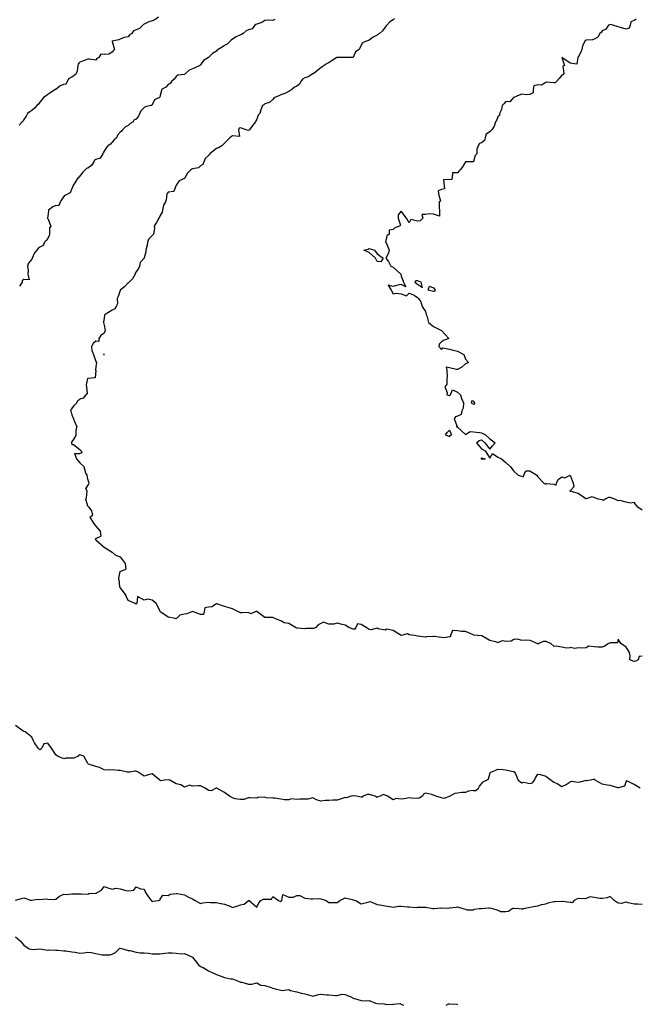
# Model space of a CAD drawing. Header units: inches. Extents: x 158323 to 160611, y 432808 to 437248.
# Tile 201 of 228: x 159561 to 159600, y 437055 to 437117. Entities that reach past the tile are written whole.
import ezdxf

# ---------------------------------------------------------------- set-up
doc = ezdxf.new("R2010")
doc.units = ezdxf.units.IN
doc.header["$MEASUREMENT"] = 0
for name, color, linetype, lineweight in [('Hoogtelijn-bestaand 13.00 M', 7, 'Continuous', 15), ('Hoogtelijn-bestaand 14.00 M', 7, 'Continuous', 15), ('Hoogtelijn-bestaand 15.00 M', 7, 'Continuous', 15), ('Hoogtelijn-bestaand 16.00 M', 7, 'Continuous', 15), ('Hoogtelijn-bestaand 17.00 M', 7, 'Continuous', 15)]:
    doc.layers.add(name, color=color, linetype=linetype, lineweight=lineweight)

msp = doc.modelspace()

# ---------------------------------------------------------------- linework, layer by layer
at = {"layer": 'Hoogtelijn-bestaand 13.00 M', "color": 252, "linetype": 'Continuous', "lineweight": 25}
for points in [[(159560.75, 437059.493, 13), (159561.022, 437059.25, 13), (159561.25, 437058.986, 13), (159561.597, 437058.75, 13), (159561.843, 437058.704, 13), (159562.25, 437058.75, 13), (159562.75, 437058.673, 13), (159562.809, 437058.691, 13), (159563.25, 437058.656, 13), (159563.345, 437058.655, 13), (159563.75, 437058.627, 13), (159563.883, 437058.617, 13), (159564.25, 437058.567, 13), (159564.465, 437058.535, 13), (159564.75, 437058.474, 13), (159564.992, 437058.508, 13), (159565.25, 437058.534, 13), (159565.478, 437058.522, 13), (159565.75, 437058.463, 13), (159566.127, 437058.373, 13), (159566.25, 437058.37, 13), (159566.624, 437058.376, 13), (159566.75, 437058.425, 13), (159566.972, 437058.528, 13), (159567.187, 437058.75, 13), (159567.22, 437058.78, 13), (159567.25, 437058.782, 13), (159567.421, 437058.75, 13), (159567.75, 437058.654, 13), (159567.858, 437058.642, 13), (159568.25, 437058.55, 13), (159568.491, 437058.509, 13), (159568.75, 437058.494, 13), (159569.021, 437058.479, 13), (159569.25, 437058.438, 13), (159569.557, 437058.443, 13), (159569.75, 437058.442, 13), (159570.032, 437058.468, 13), (159570.25, 437058.496, 13), (159570.494, 437058.507, 13), (159570.75, 437058.477, 13), (159571.057, 437058.443, 13), (159571.25, 437058.448, 13), (159571.722, 437058.25, 13), (159571.75, 437058.23, 13), (159572.12, 437057.75, 13), (159572.25, 437057.643, 13), (159572.418, 437057.583, 13), (159572.75, 437057.38, 13), (159573.023, 437057.25, 13), (159573.25, 437057.142, 13), (159573.419, 437057.081, 13), (159573.75, 437056.969, 13), (159574.115, 437056.885, 13), (159574.25, 437056.873, 13), (159574.559, 437056.75, 13), (159574.75, 437056.676, 13), (159574.835, 437056.665, 13), (159575.25, 437056.555, 13), (159575.457, 437056.543, 13), (159575.75, 437056.624, 13), (159576.018, 437056.482, 13), (159576.25, 437056.461, 13), (159576.661, 437056.339, 13), (159576.75, 437056.306, 13), (159576.892, 437056.25, 13), (159577.25, 437056.177, 13), (159577.349, 437056.151, 13), (159577.75, 437056.211, 13), (159577.856, 437056.144, 13), (159578.25, 437056.078, 13), (159578.511, 437055.989, 13), (159578.75, 437055.955, 13), (159579.176, 437055.824, 13), (159579.25, 437055.791, 13), (159579.592, 437055.908, 13), (159579.75, 437055.924, 13), (159580.119, 437055.881, 13), (159580.25, 437055.883, 13), (159580.664, 437055.836, 13), (159580.75, 437055.839, 13), (159581.072, 437055.928, 13), (159581.25, 437055.914, 13), (159581.61, 437055.75, 13), (159581.75, 437055.679, 13), (159581.845, 437055.655, 13), (159582.25, 437055.524, 13), (159582.496, 437055.505, 13), (159582.75, 437055.534, 13), (159583.136, 437055.364, 13), (159583.25, 437055.343, 13), (159583.682, 437055.318, 13), (159583.75, 437055.312, 13), (159584.213, 437055.287, 13), (159584.25, 437055.296, 13), (159584.652, 437055.349, 13), (159584.75, 437055.304, 13), (159584.89, 437055.25, 13)], [(159587.55, 437055.25, 13), (159587.682, 437055.318, 13), (159587.75, 437055.319, 13), (159588.202, 437055.298, 13), (159588.25, 437055.279, 13)]]:
    msp.add_polyline3d(points, dxfattribs=at)
at = {"layer": 'Hoogtelijn-bestaand 14.00 M', "color": 252, "linetype": 'Continuous', "lineweight": 25}
for p, q in [((159564.667, 437113.833, 14), (159564.75, 437113.953, 14)), ((159564.511, 437113.25, 14), (159564.595, 437113.405, 14)), ((159564.595, 437113.405, 14), (159564.65, 437113.75, 14)), ((159564.65, 437113.75, 14), (159564.667, 437113.833, 14)), ((159563.894, 437112.606, 14), (159563.983, 437112.75, 14)), ((159563.983, 437112.75, 14), (159564.065, 437112.935, 14)), ((159564.065, 437112.935, 14), (159564.25, 437113.033, 14)), ((159564.25, 437113.033, 14), (159564.375, 437113.125, 14)), ((159564.375, 437113.125, 14), (159564.511, 437113.25, 14)), ((159563.25, 437112.271, 14), (159563.51, 437112.49, 14)), ((159563.51, 437112.49, 14), (159563.75, 437112.576, 14)), ((159563.75, 437112.576, 14), (159563.894, 437112.606, 14)), ((159589.25, 437061.169, 14), (159589.286, 437061.214, 14)), ((159589.286, 437061.214, 14), (159589.6, 437061.25, 14)), ((159589.6, 437061.25, 14), (159589.733, 437061.267, 14)), ((159589.733, 437061.267, 14), (159589.75, 437061.266, 14)), ((159589.75, 437061.266, 14), (159590.204, 437061.297, 14)), ((159590.204, 437061.297, 14), (159590.25, 437061.305, 14)), ((159590.25, 437061.305, 14), (159590.43, 437061.25, 14)), ((159590.43, 437061.25, 14), (159590.75, 437061.146, 14)), ((159591.413, 437061.087, 14), (159591.645, 437061.25, 14)), ((159591.645, 437061.25, 14), (159591.719, 437061.281, 14)), ((159591.719, 437061.281, 14), (159591.75, 437061.286, 14)), ((159591.75, 437061.286, 14), (159592.083, 437061.25, 14)), ((159592.083, 437061.25, 14), (159592.25, 437061.238, 14)), ((159592.25, 437061.238, 14), (159592.276, 437061.224, 14)), ((159592.276, 437061.224, 14), (159592.341, 437061.25, 14)), ((159592.341, 437061.25, 14), (159592.671, 437061.329, 14)), ((159592.671, 437061.329, 14), (159592.75, 437061.335, 14)), ((159592.75, 437061.335, 14), (159593.099, 437061.401, 14)), ((159593.099, 437061.401, 14), (159593.25, 437061.429, 14)), ((159593.25, 437061.429, 14), (159593.483, 437061.517, 14)), ((159593.483, 437061.517, 14), (159593.75, 437061.545, 14)), ((159593.75, 437061.545, 14), (159593.885, 437061.615, 14)), ((159593.885, 437061.615, 14), (159594.25, 437061.69, 14)), ((159594.25, 437061.69, 14), (159594.311, 437061.689, 14)), ((159594.311, 437061.689, 14), (159594.75, 437061.724, 14)), ((159594.75, 437061.724, 14), (159594.778, 437061.722, 14)), ((159594.778, 437061.722, 14), (159595.25, 437061.645, 14)), ((159590.75, 437061.146, 14), (159590.928, 437061.072, 14)), ((159590.928, 437061.072, 14), (159591.25, 437061.08, 14)), ((159591.25, 437061.08, 14), (159591.413, 437061.087, 14))]:
    msp.add_line(p, q, dxfattribs=at)
for points in [[(159569.632, 437116.75, 14), (159569.409, 437116.591, 14), (159569.25, 437116.535, 14), (159569.033, 437116.467, 14), (159568.75, 437116.322, 14), (159568.7, 437116.3, 14), (159568.66, 437116.25, 14), (159568.452, 437116.048, 14), (159568.25, 437115.965, 14), (159568.091, 437115.909, 14), (159567.988, 437115.75, 14), (159567.846, 437115.654, 14), (159567.75, 437115.542, 14), (159567.509, 437115.492, 14), (159567.25, 437115.379, 14), (159567.163, 437115.337, 14), (159566.75, 437115.254, 14), (159566.748, 437115.252, 14), (159566.744, 437115.25, 14), (159566.75, 437115.234, 14), (159566.899, 437114.75, 14), (159566.829, 437114.671, 14), (159566.75, 437114.574, 14), (159566.542, 437114.458, 14), (159566.25, 437114.433, 14), (159566.055, 437114.445, 14), (159565.935, 437114.25, 14), (159565.813, 437114.187, 14), (159565.75, 437114.089, 14), (159565.349, 437114.151, 14), (159565.25, 437114.151, 14), (159564.968, 437114.032, 14), (159564.75, 437113.953, 14)], [(159563.25, 437112.271, 14), (159563.237, 437112.264, 14), (159563.219, 437112.25, 14), (159562.943, 437112.057, 14), (159562.75, 437111.944, 14), (159562.648, 437111.852, 14), (159562.476, 437111.75, 14), (159562.383, 437111.617, 14), (159562.25, 437111.467, 14), (159562.167, 437111.333, 14), (159562.06, 437111.25, 14), (159561.914, 437111.086, 14), (159561.75, 437110.94, 14), (159561.634, 437110.866, 14), (159561.489, 437110.75, 14), (159561.414, 437110.587, 14), (159561.25, 437110.383, 14), (159561.219, 437110.281, 14), (159561.162, 437110.25, 14), (159560.974, 437110.026, 14)], [(159560.75, 437061.784, 14), (159561.113, 437061.887, 14), (159561.25, 437061.919, 14), (159561.734, 437061.766, 14), (159561.75, 437061.769, 14), (159562.153, 437061.847, 14), (159562.25, 437061.829, 14), (159562.636, 437061.865, 14), (159562.75, 437061.846, 14), (159563.171, 437061.829, 14), (159563.25, 437061.845, 14), (159563.479, 437062.021, 14), (159563.75, 437062.154, 14), (159563.865, 437062.135, 14), (159564.25, 437062.167, 14), (159564.337, 437062.163, 14), (159564.75, 437062.169, 14), (159564.823, 437062.178, 14), (159565.25, 437062.161, 14), (159565.315, 437062.185, 14), (159565.75, 437062.206, 14), (159565.792, 437062.208, 14), (159565.819, 437062.25, 14), (159566.09, 437062.41, 14), (159566.25, 437062.633, 14), (159566.431, 437062.569, 14), (159566.75, 437062.468, 14), (159566.979, 437062.521, 14), (159567.25, 437062.482, 14), (159567.613, 437062.387, 14), (159567.75, 437062.357, 14), (159568.101, 437062.399, 14), (159568.25, 437062.61, 14), (159568.523, 437062.477, 14), (159568.75, 437062.468, 14), (159568.835, 437062.25, 14), (159568.988, 437062.012, 14), (159569.189, 437061.75, 14), (159569.25, 437061.692, 14), (159569.294, 437061.706, 14), (159569.643, 437061.75, 14), (159569.721, 437061.779, 14), (159569.75, 437061.844, 14), (159569.912, 437062.088, 14), (159570.25, 437062.071, 14), (159570.357, 437062.143, 14), (159570.75, 437062.187, 14), (159570.797, 437062.203, 14), (159571.25, 437062.117, 14), (159571.554, 437061.946, 14), (159571.75, 437061.861, 14), (159571.923, 437061.75, 14), (159572.25, 437061.571, 14), (159572.396, 437061.604, 14), (159572.75, 437061.644, 14), (159572.868, 437061.632, 14), (159573.25, 437061.632, 14), (159573.417, 437061.583, 14), (159573.75, 437061.532, 14), (159574.097, 437061.403, 14), (159574.25, 437061.326, 14), (159574.573, 437061.427, 14), (159574.75, 437061.48, 14), (159574.971, 437061.529, 14), (159575.232, 437061.75, 14), (159575.241, 437061.759, 14), (159575.25, 437061.764, 14), (159575.292, 437061.75, 14), (159575.75, 437061.343, 14), (159575.883, 437061.617, 14), (159576, 437061.75, 14), (159576.164, 437061.836, 14), (159576.25, 437061.848, 14), (159576.663, 437061.837, 14), (159576.75, 437062.014, 14), (159577.115, 437061.75, 14), (159577.25, 437061.704, 14), (159577.284, 437061.716, 14), (159577.312, 437061.75, 14), (159577.377, 437062.123, 14), (159577.75, 437061.971, 14), (159578.036, 437061.964, 14), (159578.25, 437062.059, 14), (159578.436, 437062.064, 14), (159578.75, 437061.912, 14), (159579.139, 437061.861, 14), (159579.25, 437061.87, 14), (159579.627, 437061.873, 14), (159579.75, 437061.859, 14), (159580.069, 437061.75, 14), (159580.25, 437061.637, 14), (159580.363, 437061.637, 14), (159580.75, 437061.627, 14), (159580.825, 437061.675, 14), (159580.929, 437061.75, 14), (159581.13, 437061.87, 14), (159581.25, 437061.918, 14), (159581.685, 437061.815, 14), (159581.75, 437061.802, 14), (159581.917, 437061.75, 14), (159582.25, 437061.558, 14), (159582.417, 437061.583, 14), (159582.75, 437061.675, 14), (159582.804, 437061.696, 14), (159583.25, 437061.511, 14), (159583.532, 437061.468, 14), (159583.75, 437061.425, 14), (159584.138, 437061.362, 14), (159584.25, 437061.339, 14), (159584.591, 437061.409, 14), (159584.75, 437061.398, 14), (159585.128, 437061.372, 14), (159585.25, 437061.371, 14), (159585.675, 437061.325, 14), (159585.75, 437061.34, 14), (159586.167, 437061.333, 14), (159586.25, 437061.332, 14), (159586.724, 437061.25, 14), (159586.75, 437061.246, 14), (159586.76, 437061.24, 14), (159586.8, 437061.25, 14), (159587.206, 437061.294, 14), (159587.25, 437061.295, 14), (159587.714, 437061.286, 14), (159587.75, 437061.305, 14), (159588.157, 437061.343, 14), (159588.25, 437061.357, 14), (159588.575, 437061.25, 14), (159588.75, 437061.212, 14), (159588.831, 437061.169, 14), (159589.25, 437061.169, 14)], [(159599.75, 437061.504, 14), (159599.479, 437061.521, 14), (159599.25, 437061.532, 14), (159598.878, 437061.622, 14), (159598.75, 437061.663, 14), (159598.433, 437061.567, 14), (159598.25, 437061.593, 14), (159598, 437061.75, 14), (159597.75, 437062.008, 14), (159597.571, 437061.929, 14), (159597.25, 437061.89, 14), (159597.11, 437061.89, 14), (159596.75, 437061.94, 14), (159596.507, 437061.993, 14), (159596.25, 437061.885, 14), (159596.146, 437061.854, 14), (159595.75, 437061.872, 14), (159595.651, 437061.849, 14), (159595.507, 437061.75, 14), (159595.379, 437061.622, 14), (159595.25, 437061.645, 14)]]:
    msp.add_polyline3d(points, dxfattribs=at)
at = {"layer": 'Hoogtelijn-bestaand 15.00 M', "color": 252, "linetype": 'Continuous', "lineweight": 25}
for p, q in [((159564.505, 437106.495, 15), (159564.648, 437106.75, 15)), ((159564.648, 437106.75, 15), (159564.698, 437106.802, 15)), ((159564.698, 437106.802, 15), (159564.75, 437106.867, 15)), ((159564.163, 437105.838, 15), (159564.25, 437106.04, 15)), ((159564.25, 437106.04, 15), (159564.304, 437106.196, 15)), ((159564.304, 437106.196, 15), (159564.328, 437106.25, 15)), ((159564.328, 437106.25, 15), (159564.505, 437106.495, 15)), ((159563.537, 437105.25, 15), (159563.623, 437105.377, 15)), ((159563.623, 437105.377, 15), (159563.75, 437105.577, 15)), ((159563.75, 437105.577, 15), (159563.823, 437105.677, 15)), ((159563.823, 437105.677, 15), (159564, 437105.75, 15)), ((159564, 437105.75, 15), (159564.163, 437105.838, 15)), ((159563.25, 437105.029, 15), (159563.452, 437105.048, 15)), ((159563.452, 437105.048, 15), (159563.537, 437105.25, 15)), ((159590.312, 437069.75, 15), (159590.625, 437069.875, 15)), ((159590.625, 437069.875, 15), (159590.75, 437069.942, 15)), ((159590.75, 437069.942, 15), (159591.081, 437069.919, 15)), ((159591.081, 437069.919, 15), (159591.25, 437069.901, 15)), ((159591.25, 437069.901, 15), (159591.707, 437069.793, 15)), ((159591.707, 437069.793, 15), (159591.75, 437069.795, 15)), ((159591.75, 437069.795, 15), (159591.805, 437069.75, 15)), ((159589.85, 437069.15, 15), (159590.047, 437069.25, 15)), ((159590.047, 437069.25, 15), (159590.177, 437069.323, 15)), ((159590.177, 437069.323, 15), (159590.25, 437069.632, 15)), ((159590.25, 437069.632, 15), (159590.278, 437069.722, 15)), ((159590.278, 437069.722, 15), (159590.312, 437069.75, 15)), ((159591.805, 437069.75, 15), (159591.864, 437069.636, 15)), ((159591.864, 437069.636, 15), (159592.014, 437069.25, 15)), ((159592.014, 437069.25, 15), (159592.25, 437069.08, 15)), ((159592.917, 437069.083, 15), (159593.043, 437069.25, 15)), ((159593.043, 437069.25, 15), (159593.096, 437069.404, 15)), ((159593.096, 437069.404, 15), (159593.25, 437069.625, 15)), ((159593.25, 437069.625, 15), (159593.404, 437069.596, 15)), ((159593.404, 437069.596, 15), (159593.75, 437069.5, 15)), ((159593.75, 437069.5, 15), (159594.071, 437069.25, 15)), ((159594.071, 437069.25, 15), (159594.25, 437069.125, 15)), ((159589.25, 437068.597, 15), (159589.395, 437068.605, 15)), ((159589.395, 437068.605, 15), (159589.554, 437068.75, 15)), ((159589.554, 437068.75, 15), (159589.614, 437068.886, 15)), ((159589.614, 437068.886, 15), (159589.75, 437069.018, 15)), ((159589.75, 437069.018, 15), (159589.85, 437069.15, 15)), ((159592.25, 437069.08, 15), (159592.375, 437069.125, 15)), ((159592.375, 437069.125, 15), (159592.75, 437069.05, 15)), ((159592.75, 437069.05, 15), (159592.917, 437069.083, 15)), ((159594.25, 437069.125, 15), (159594.458, 437069.042, 15)), ((159594.458, 437069.042, 15), (159594.75, 437068.854, 15)), ((159594.75, 437068.854, 15), (159595.01, 437068.99, 15)), ((159595.01, 437068.99, 15), (159595.25, 437069.139, 15))]:
    msp.add_line(p, q, dxfattribs=at)
for points in [[(159576.878, 437116.622, 15), (159576.75, 437116.558, 15), (159576.434, 437116.566, 15), (159576.25, 437116.556, 15), (159576.076, 437116.424, 15), (159575.75, 437116.323, 15), (159575.696, 437116.304, 15), (159575.627, 437116.25, 15), (159575.464, 437116.037, 15), (159575.25, 437115.976, 15), (159575.102, 437115.898, 15), (159574.906, 437115.75, 15), (159574.814, 437115.686, 15), (159574.75, 437115.661, 15), (159574.471, 437115.529, 15), (159574.25, 437115.388, 15), (159574.172, 437115.328, 15), (159574.085, 437115.25, 15), (159573.922, 437115.078, 15), (159573.75, 437114.989, 15), (159573.606, 437114.894, 15), (159573.363, 437114.75, 15), (159573.299, 437114.701, 15), (159573.25, 437114.64, 15), (159573.009, 437114.491, 15), (159572.757, 437114.25, 15), (159572.753, 437114.247, 15), (159572.75, 437114.245, 15), (159572.44, 437114.06, 15), (159572.25, 437113.78, 15), (159572.234, 437113.766, 15), (159572.214, 437113.75, 15), (159571.901, 437113.599, 15), (159571.75, 437113.536, 15), (159571.544, 437113.456, 15), (159571.33, 437113.25, 15), (159571.289, 437113.211, 15), (159571.25, 437113.198, 15), (159570.849, 437113.151, 15), (159570.75, 437113.068, 15), (159570.607, 437112.893, 15), (159570.451, 437112.75, 15), (159570.375, 437112.625, 15), (159570.25, 437112.567, 15), (159570.091, 437112.409, 15), (159569.818, 437112.25, 15), (159569.817, 437112.183, 15), (159569.75, 437111.875, 15), (159569.729, 437111.771, 15), (159569.707, 437111.75, 15), (159569.385, 437111.615, 15), (159569.25, 437111.305, 15), (159569.234, 437111.266, 15), (159569.163, 437111.25, 15), (159568.828, 437111.172, 15), (159568.75, 437111.143, 15), (159568.562, 437110.938, 15), (159568.463, 437110.75, 15), (159568.402, 437110.598, 15), (159568.25, 437110.417, 15), (159568.131, 437110.369, 15), (159568.072, 437110.25, 15), (159567.871, 437110.129, 15), (159567.75, 437110.01, 15), (159567.58, 437109.92, 15), (159567.391, 437109.75, 15), (159567.342, 437109.658, 15), (159567.25, 437109.589, 15), (159567.089, 437109.412, 15), (159567.029, 437109.25, 15), (159566.877, 437109.123, 15), (159566.75, 437108.977, 15), (159566.649, 437108.851, 15), (159566.485, 437108.75, 15), (159566.374, 437108.626, 15), (159566.25, 437108.408, 15), (159566.199, 437108.301, 15), (159566.169, 437108.25, 15), (159566.014, 437107.986, 15), (159565.75, 437107.895, 15), (159565.654, 437107.846, 15), (159565.613, 437107.75, 15), (159565.481, 437107.519, 15), (159565.25, 437107.365, 15), (159565.167, 437107.333, 15), (159565.087, 437107.25, 15), (159564.92, 437107.08, 15), (159564.75, 437106.867, 15)], [(159563.25, 437105.029, 15), (159563.055, 437104.945, 15), (159562.797, 437104.75, 15), (159562.794, 437104.706, 15), (159562.75, 437104.375, 15), (159562.742, 437104.259, 15), (159562.736, 437104.25, 15), (159562.75, 437104.219, 15), (159562.948, 437103.75, 15), (159562.849, 437103.651, 15), (159562.866, 437103.25, 15), (159562.831, 437103.17, 15), (159562.75, 437102.982, 15), (159562.647, 437102.853, 15), (159562.552, 437102.75, 15), (159562.463, 437102.537, 15), (159562.25, 437102.436, 15), (159562.152, 437102.348, 15), (159562.075, 437102.25, 15), (159561.925, 437102.075, 15), (159561.778, 437101.75, 15), (159561.779, 437101.721, 15), (159561.75, 437101.692, 15), (159561.558, 437101.442, 15), (159561.495, 437101.25, 15), (159561.525, 437100.975, 15), (159561.516, 437100.75, 15), (159561.592, 437100.408, 15), (159561.25, 437100.419, 15), (159561.161, 437100.339, 15), (159561.147, 437100.25, 15), (159560.997, 437100.003, 15)], [(159589.25, 437068.597, 15), (159588.935, 437068.566, 15), (159588.75, 437068.492, 15), (159588.527, 437068.474, 15), (159588.25, 437068.437, 15), (159588.072, 437068.428, 15), (159587.766, 437068.25, 15), (159587.755, 437068.245, 15), (159587.75, 437068.238, 15), (159587.4, 437068.1, 15), (159587.25, 437068.151, 15), (159586.89, 437068.25, 15), (159586.75, 437068.323, 15), (159586.633, 437068.367, 15), (159586.25, 437068.448, 15), (159586.127, 437068.373, 15), (159586.08, 437068.25, 15), (159585.869, 437068.131, 15), (159585.75, 437068.115, 15), (159585.364, 437068.136, 15), (159585.25, 437068.151, 15), (159584.922, 437068.078, 15), (159584.75, 437068.059, 15), (159584.401, 437068.099, 15), (159584.25, 437068.029, 15), (159583.888, 437068.25, 15), (159583.75, 437068.314, 15), (159583.645, 437068.355, 15), (159583.44, 437068.25, 15), (159583.296, 437068.204, 15), (159583.25, 437068.163, 15), (159583.121, 437068.25, 15), (159582.75, 437068.356, 15), (159582.646, 437068.354, 15), (159582.367, 437068.25, 15), (159582.312, 437068.189, 15), (159582.25, 437068.192, 15), (159581.958, 437068.25, 15), (159581.75, 437068.279, 15), (159581.729, 437068.271, 15), (159581.611, 437068.25, 15), (159581.342, 437068.159, 15), (159581.25, 437068.17, 15), (159580.941, 437068.059, 15), (159580.75, 437068.009, 15), (159580.497, 437068.003, 15), (159580.25, 437067.979, 15), (159580.013, 437067.987, 15), (159579.75, 437067.935, 15), (159579.477, 437068.023, 15), (159579.25, 437068.146, 15), (159578.943, 437068.057, 15), (159578.75, 437068.067, 15), (159578.438, 437068.062, 15), (159578.25, 437068.04, 15), (159577.905, 437068.095, 15), (159577.75, 437068.032, 15), (159577.483, 437068.017, 15), (159577.25, 437068.071, 15), (159576.87, 437068.13, 15), (159576.75, 437068.132, 15), (159576.344, 437068.156, 15), (159576.25, 437068.184, 15), (159575.828, 437068.172, 15), (159575.75, 437068.136, 15), (159575.343, 437068.157, 15), (159575.25, 437068.146, 15), (159574.945, 437068.055, 15), (159574.75, 437068.04, 15), (159574.419, 437068.081, 15), (159574.25, 437068.151, 15), (159574.06, 437068.25, 15), (159573.75, 437068.485, 15), (159573.261, 437068.75, 15), (159573.25, 437068.754, 15), (159573.245, 437068.755, 15), (159573.231, 437068.75, 15), (159572.908, 437068.592, 15), (159572.75, 437068.599, 15), (159572.538, 437068.75, 15), (159572.25, 437068.904, 15), (159572.107, 437068.893, 15), (159571.75, 437068.88, 15), (159571.571, 437068.929, 15), (159571.25, 437068.807, 15), (159571.031, 437068.969, 15), (159570.75, 437069.013, 15), (159570.341, 437069.25, 15), (159570.25, 437069.263, 15), (159570.239, 437069.261, 15), (159570, 437069.25, 15), (159569.783, 437069.217, 15), (159569.75, 437069.232, 15), (159569.727, 437069.25, 15), (159569.25, 437069.637, 15), (159568.944, 437069.556, 15), (159568.75, 437069.505, 15), (159568.368, 437069.75, 15), (159568.25, 437069.802, 15), (159568.188, 437069.812, 15), (159567.85, 437069.75, 15), (159567.761, 437069.739, 15), (159567.75, 437069.742, 15), (159567.695, 437069.75, 15), (159567.25, 437069.854, 15), (159567.141, 437069.86, 15), (159566.75, 437069.889, 15), (159566.622, 437069.878, 15), (159566.25, 437069.891, 15), (159565.966, 437070.034, 15), (159565.75, 437070.104, 15), (159565.275, 437070.25, 15), (159565.25, 437070.295, 15), (159564.987, 437070.75, 15), (159564.75, 437070.821, 15), (159564.684, 437070.816, 15), (159564.64, 437070.75, 15), (159564.371, 437070.629, 15), (159564.25, 437070.62, 15), (159563.877, 437070.623, 15), (159563.75, 437070.583, 15), (159563.352, 437070.75, 15), (159563.25, 437070.828, 15), (159562.974, 437071.25, 15), (159562.75, 437071.552, 15), (159562.497, 437071.504, 15), (159562.378, 437071.25, 15), (159562.325, 437071.175, 15), (159562.25, 437071.146, 15), (159562.155, 437071.25, 15), (159561.934, 437071.566, 15), (159561.836, 437071.75, 15), (159561.75, 437071.925, 15), (159561.344, 437072.25, 15), (159561.25, 437072.28, 15), (159561.135, 437072.365, 15), (159560.75, 437072.661, 15)], [(159599.609, 437068.75, 15), (159599.25, 437068.99, 15), (159598.79, 437069.21, 15), (159598.75, 437069.195, 15), (159598.631, 437068.87, 15), (159598.25, 437068.769, 15), (159598.225, 437068.775, 15), (159597.75, 437068.917, 15), (159597.56, 437068.94, 15), (159597.25, 437069.008, 15), (159596.82, 437069.25, 15), (159596.75, 437069.282, 15), (159596.7, 437069.3, 15), (159596.523, 437069.25, 15), (159596.288, 437069.212, 15), (159596.25, 437069.219, 15), (159595.865, 437069.135, 15), (159595.75, 437069.112, 15), (159595.332, 437069.168, 15), (159595.25, 437069.139, 15)]]:
    msp.add_polyline3d(points, dxfattribs=at)
at = {"layer": 'Hoogtelijn-bestaand 16.00 M', "color": 252, "linetype": 'Continuous', "lineweight": 25}
for p, q in [((159564.25, 437092.372, 16), (159564.406, 437092.594, 16)), ((159564.406, 437092.594, 16), (159564.558, 437092.75, 16)), ((159564.558, 437092.75, 16), (159564.619, 437092.881, 16)), ((159564.619, 437092.881, 16), (159564.75, 437092.971, 16)), ((159564.177, 437092.25, 16), (159564.19, 437092.31, 16)), ((159564.177, 437092.25, 16), (159564.25, 437092, 16)), ((159564.19, 437092.31, 16), (159564.25, 437092.372, 16)), ((159564.25, 437092, 16), (159564.344, 437091.75, 16)), ((159564.344, 437091.75, 16), (159564.422, 437091.579, 16)), ((159564.422, 437091.579, 16), (159564.568, 437091.25, 16)), ((159564.443, 437090.557, 16), (159564.507, 437090.75, 16)), ((159564.507, 437090.75, 16), (159564.51, 437090.99, 16)), ((159564.51, 437090.99, 16), (159564.568, 437091.25, 16)), ((159564.235, 437090.25, 16), (159564.239, 437090.261, 16)), ((159564.235, 437090.25, 16), (159564.25, 437090.156, 16)), ((159564.239, 437090.261, 16), (159564.25, 437090.286, 16)), ((159564.25, 437090.286, 16), (159564.443, 437090.557, 16)), ((159564.25, 437090.156, 16), (159564.35, 437090.15, 16)), ((159564.35, 437090.15, 16), (159564.75, 437089.831, 16)), ((159564.409, 437089.591, 16), (159564.75, 437089.6, 16)), ((159564.409, 437089.591, 16), (159564.531, 437089.25, 16)), ((159564.531, 437089.25, 16), (159564.75, 437089, 16)), ((159565.305, 437086.25, 16), (159565.472, 437086.028, 16)), ((159565.37, 437085.63, 16), (159565.523, 437085.75, 16)), ((159565.472, 437086.028, 16), (159565.523, 437085.75, 16)), ((159565.37, 437085.63, 16), (159565.597, 437085.25, 16)), ((159565.597, 437085.25, 16), (159565.75, 437085.064, 16)), ((159565.75, 437085.064, 16), (159566.004, 437084.75, 16)), ((159566.004, 437084.75, 16), (159566.052, 437084.448, 16)), ((159565.718, 437084.25, 16), (159565.729, 437084.271, 16)), ((159565.718, 437084.25, 16), (159565.75, 437084.217, 16)), ((159565.729, 437084.271, 16), (159565.75, 437084.293, 16)), ((159565.75, 437084.293, 16), (159566.052, 437084.448, 16)), ((159565.75, 437084.217, 16), (159566.25, 437083.75, 16)), ((159566.25, 437083.75, 16), (159566.75, 437083.436, 16)), ((159566.75, 437083.436, 16), (159566.96, 437083.25, 16)), ((159566.96, 437083.25, 16), (159567.25, 437083.146, 16)), ((159567.25, 437083.146, 16), (159567.576, 437082.75, 16)), ((159567.576, 437082.75, 16), (159567.602, 437082.398, 16)), ((159567.18, 437081.82, 16), (159567.25, 437082.25, 16)), ((159567.25, 437082.25, 16), (159567.602, 437082.398, 16)), ((159567.179, 437081.75, 16), (159567.18, 437081.82, 16)), ((159567.179, 437081.75, 16), (159567.211, 437081.289, 16)), ((159567.211, 437081.289, 16), (159567.236, 437081.25, 16)), ((159567.236, 437081.25, 16), (159567.25, 437081.225, 16)), ((159567.25, 437081.225, 16), (159567.615, 437080.75, 16)), ((159589.25, 437078.304, 16), (159589.744, 437078.257, 16)), ((159589.744, 437078.257, 16), (159589.75, 437078.26, 16)), ((159589.75, 437078.26, 16), (159589.765, 437078.25, 16)), ((159589.765, 437078.25, 16), (159590.25, 437077.959, 16)), ((159590.25, 437077.959, 16), (159590.606, 437077.894, 16)), ((159590.606, 437077.894, 16), (159590.75, 437077.826, 16)), ((159590.75, 437077.826, 16), (159591.047, 437077.953, 16)), ((159591.047, 437077.953, 16), (159591.25, 437077.914, 16)), ((159591.25, 437077.914, 16), (159591.584, 437077.916, 16)), ((159591.584, 437077.916, 16), (159591.75, 437078.03, 16)), ((159591.75, 437078.03, 16), (159591.95, 437078.05, 16)), ((159591.95, 437078.05, 16), (159592.25, 437077.972, 16)), ((159592.25, 437077.972, 16), (159592.514, 437077.986, 16)), ((159592.514, 437077.986, 16), (159592.75, 437077.969, 16)), ((159592.75, 437077.969, 16), (159593.229, 437077.75, 16)), ((159593.284, 437077.75, 16), (159593.602, 437077.899, 16)), ((159593.602, 437077.899, 16), (159593.75, 437077.902, 16)), ((159593.75, 437077.902, 16), (159594.047, 437077.75, 16)), ((159593.229, 437077.75, 16), (159593.25, 437077.736, 16)), ((159593.25, 437077.736, 16), (159593.267, 437077.733, 16)), ((159593.267, 437077.733, 16), (159593.284, 437077.75, 16)), ((159594.047, 437077.75, 16), (159594.25, 437077.591, 16)), ((159594.25, 437077.591, 16), (159594.389, 437077.612, 16)), ((159594.389, 437077.612, 16), (159594.75, 437077.562, 16)), ((159594.75, 437077.562, 16), (159595.012, 437077.488, 16)), ((159595.012, 437077.488, 16), (159595.25, 437077.503, 16))]:
    msp.add_line(p, q, dxfattribs=at)
for points in [[(159584.333, 437116.667, 16), (159584.25, 437116.597, 16), (159584.042, 437116.458, 16), (159583.843, 437116.25, 16), (159583.795, 437116.205, 16), (159583.75, 437116.142, 16), (159583.59, 437115.911, 16), (159583.401, 437115.75, 16), (159583.308, 437115.692, 16), (159583.25, 437115.638, 16), (159582.993, 437115.507, 16), (159582.75, 437115.331, 16), (159582.699, 437115.301, 16), (159582.531, 437115.25, 16), (159582.338, 437115.162, 16), (159582.25, 437115.007, 16), (159582.179, 437114.821, 16), (159582.128, 437114.75, 16), (159581.899, 437114.601, 16), (159581.764, 437114.25, 16), (159581.76, 437114.241, 16), (159581.75, 437114.238, 16), (159581.253, 437114.247, 16), (159581.25, 437114.245, 16), (159581.083, 437114.25, 16), (159580.75, 437114.256, 16), (159580.745, 437114.255, 16), (159580.734, 437114.25, 16), (159580.444, 437114.056, 16), (159580.25, 437113.915, 16), (159580.129, 437113.871, 16), (159579.942, 437113.75, 16), (159579.828, 437113.672, 16), (159579.75, 437113.607, 16), (159579.549, 437113.451, 16), (159579.3, 437113.25, 16), (159579.271, 437113.229, 16), (159579.25, 437113.224, 16), (159578.952, 437113.048, 16), (159578.75, 437112.975, 16), (159578.604, 437112.896, 16), (159578.507, 437112.75, 16), (159578.419, 437112.581, 16), (159578.25, 437112.452, 16), (159578.104, 437112.396, 16), (159577.934, 437112.25, 16), (159577.82, 437112.18, 16), (159577.75, 437112.128, 16), (159577.504, 437111.996, 16), (159577.25, 437111.918, 16), (159577.134, 437111.866, 16), (159576.872, 437111.75, 16), (159576.807, 437111.693, 16), (159576.75, 437111.64, 16), (159576.553, 437111.447, 16), (159576.25, 437111.355, 16), (159576.196, 437111.305, 16), (159576.115, 437111.25, 16), (159576.003, 437110.997, 16), (159575.937, 437110.75, 16), (159575.841, 437110.659, 16), (159575.75, 437110.412, 16), (159575.706, 437110.294, 16), (159575.681, 437110.25, 16), (159575.494, 437110.007, 16), (159575.306, 437109.75, 16), (159575.276, 437109.724, 16), (159575.25, 437109.703, 16), (159575.094, 437109.75, 16), (159574.75, 437109.861, 16), (159574.655, 437109.845, 16), (159574.627, 437109.75, 16), (159574.68, 437109.32, 16), (159574.25, 437109.36, 16), (159574.179, 437109.321, 16), (159574.074, 437109.25, 16), (159573.915, 437109.085, 16), (159573.75, 437108.907, 16), (159573.671, 437108.829, 16), (159573.576, 437108.75, 16), (159573.371, 437108.629, 16), (159573.25, 437108.583, 16), (159573.058, 437108.442, 16), (159572.833, 437108.25, 16), (159572.811, 437108.189, 16), (159572.75, 437108.135, 16), (159572.55, 437107.95, 16), (159572.472, 437107.75, 16), (159572.407, 437107.593, 16), (159572.25, 437107.492, 16), (159572.125, 437107.375, 16), (159571.75, 437107.305, 16), (159571.707, 437107.293, 16), (159571.657, 437107.25, 16), (159571.455, 437107.045, 16), (159571.284, 437106.75, 16), (159571.27, 437106.73, 16), (159571.25, 437106.722, 16), (159570.934, 437106.566, 16), (159570.75, 437106.296, 16), (159570.732, 437106.268, 16), (159570.718, 437106.25, 16), (159570.599, 437105.901, 16), (159570.25, 437105.863, 16), (159570.196, 437105.804, 16), (159570.165, 437105.75, 16), (159570.117, 437105.383, 16), (159570.069, 437105.25, 16), (159569.945, 437105.055, 16), (159569.893, 437104.75, 16), (159569.876, 437104.624, 16), (159569.75, 437104.419, 16), (159569.695, 437104.305, 16), (159569.66, 437104.25, 16), (159569.52, 437103.98, 16), (159569.381, 437103.75, 16), (159569.398, 437103.602, 16), (159569.324, 437103.25, 16), (159569.297, 437103.203, 16), (159569.25, 437103.173, 16), (159569.034, 437102.966, 16), (159568.961, 437102.75, 16), (159568.929, 437102.571, 16), (159568.856, 437102.25, 16), (159568.856, 437102.144, 16), (159568.75, 437101.771, 16), (159568.744, 437101.756, 16), (159568.74, 437101.75, 16), (159568.508, 437101.492, 16), (159568.45, 437101.25, 16), (159568.389, 437101.111, 16), (159568.25, 437100.909, 16), (159568.189, 437100.812, 16), (159568.18, 437100.75, 16), (159568.033, 437100.467, 16), (159567.81, 437100.25, 16), (159567.781, 437100.22, 16), (159567.75, 437100.209, 16), (159567.526, 437099.974, 16), (159567.255, 437099.75, 16), (159567.259, 437099.742, 16), (159567.25, 437099.738, 16), (159567.127, 437099.373, 16), (159567.061, 437099.25, 16), (159567.094, 437098.906, 16), (159567, 437098.75, 16), (159566.913, 437098.587, 16), (159566.75, 437098.512, 16), (159566.582, 437098.419, 16), (159566.327, 437098.25, 16), (159566.285, 437098.215, 16), (159566.25, 437098, 16), (159566.211, 437097.789, 16), (159566.214, 437097.75, 16), (159566.25, 437097.573, 16), (159566.314, 437097.25, 16), (159566.298, 437097.202, 16), (159566.25, 437097.078, 16), (159566.062, 437096.938, 16), (159565.932, 437096.75, 16), (159565.927, 437096.573, 16), (159565.75, 437096.588, 16), (159565.569, 437096.431, 16), (159565.478, 437096.25, 16), (159565.494, 437096.006, 16), (159565.599, 437095.75, 16), (159565.75, 437095.31, 16), (159565.774, 437095.25, 16), (159565.775, 437095.226, 16), (159565.75, 437095, 16), (159565.729, 437094.771, 16), (159565.737, 437094.75, 16), (159565.7, 437094.3, 16), (159565.25, 437094.268, 16), (159565.229, 437094.271, 16), (159565.216, 437094.25, 16), (159565.137, 437093.863, 16), (159565.169, 437093.75, 16), (159565.196, 437093.304, 16), (159565.122, 437093.25, 16), (159564.957, 437093.043, 16), (159564.75, 437092.971, 16)], [(159564.75, 437089.831, 16), (159564.82, 437089.75, 16), (159564.861, 437089.639, 16), (159564.75, 437089.6, 16)], [(159565.305, 437086.25, 16), (159565.25, 437086.304, 16), (159565.117, 437086.75, 16), (159565.168, 437086.832, 16), (159565.197, 437087.25, 16), (159565.113, 437087.387, 16), (159565.25, 437087.595, 16), (159565.312, 437087.688, 16), (159565.326, 437087.75, 16), (159565.25, 437088, 16), (159565.192, 437088.25, 16), (159565.128, 437088.372, 16), (159565.014, 437088.75, 16), (159564.75, 437089, 16)], [(159589.25, 437078.304, 16), (159589.184, 437078.316, 16), (159588.75, 437078.516, 16), (159588.49, 437078.51, 16), (159588.25, 437078.542, 16), (159587.93, 437078.57, 16), (159587.806, 437078.25, 16), (159587.811, 437078.189, 16), (159587.75, 437078.168, 16), (159587.396, 437078.104, 16), (159587.25, 437078.141, 16), (159586.809, 437078.191, 16), (159586.75, 437078.201, 16), (159586.326, 437078.174, 16), (159586.25, 437078.164, 16), (159585.788, 437078.212, 16), (159585.75, 437078.211, 16), (159585.566, 437078.25, 16), (159585.25, 437078.308, 16), (159585.143, 437078.357, 16), (159584.75, 437078.261, 16), (159584.739, 437078.261, 16), (159584.25, 437078.559, 16), (159583.857, 437078.643, 16), (159583.75, 437078.581, 16), (159583.317, 437078.683, 16), (159583.25, 437078.706, 16), (159582.885, 437078.615, 16), (159582.75, 437078.622, 16), (159582.562, 437078.75, 16), (159582.25, 437078.95, 16), (159582.024, 437078.976, 16), (159581.922, 437078.75, 16), (159581.853, 437078.647, 16), (159581.75, 437078.643, 16), (159581.487, 437078.75, 16), (159581.25, 437078.905, 16), (159581.062, 437078.938, 16), (159580.75, 437079.019, 16), (159580.547, 437078.953, 16), (159580.25, 437078.953, 16), (159579.907, 437079.093, 16), (159579.75, 437079.008, 16), (159579.576, 437078.924, 16), (159579.423, 437078.75, 16), (159579.299, 437078.701, 16), (159579.25, 437078.695, 16), (159578.805, 437078.695, 16), (159578.75, 437078.674, 16), (159578.287, 437078.713, 16), (159578.25, 437078.721, 16), (159578.176, 437078.75, 16), (159577.75, 437079.006, 16), (159577.455, 437079.045, 16), (159577.25, 437079.174, 16), (159577.034, 437079.25, 16), (159576.75, 437079.386, 16), (159576.622, 437079.378, 16), (159576.25, 437079.387, 16), (159575.758, 437079.75, 16), (159575.75, 437079.754, 16), (159575.745, 437079.755, 16), (159575.705, 437079.75, 16), (159575.393, 437079.607, 16), (159575.25, 437079.684, 16), (159574.827, 437079.673, 16), (159574.75, 437079.677, 16), (159574.573, 437079.75, 16), (159574.25, 437079.925, 16), (159574.03, 437079.97, 16), (159573.75, 437080.058, 16), (159573.271, 437080.229, 16), (159573.25, 437080.231, 16), (159572.963, 437080.037, 16), (159572.75, 437080.027, 16), (159572.524, 437079.976, 16), (159572.492, 437079.75, 16), (159572.442, 437079.558, 16), (159572.25, 437079.56, 16), (159571.757, 437079.743, 16), (159571.75, 437079.742, 16), (159571.395, 437079.606, 16), (159571.25, 437079.592, 16), (159570.974, 437079.527, 16), (159570.75, 437079.303, 16), (159570.684, 437079.316, 16), (159570.25, 437079.391, 16), (159569.786, 437079.714, 16), (159569.75, 437079.734, 16), (159569.728, 437079.75, 16), (159569.737, 437079.763, 16), (159569.497, 437080.25, 16), (159569.25, 437080.463, 16), (159568.982, 437080.518, 16), (159568.75, 437080.459, 16), (159568.324, 437080.676, 16), (159568.29, 437080.25, 16), (159568.276, 437080.224, 16), (159568.25, 437080.211, 16), (159568.179, 437080.25, 16), (159567.75, 437080.432, 16), (159567.615, 437080.75, 16)], [(159599.75, 437076.961, 16), (159599.554, 437076.946, 16), (159599.49, 437076.75, 16), (159599.349, 437076.651, 16), (159599.25, 437076.644, 16), (159598.966, 437076.75, 16), (159598.995, 437077.005, 16), (159598.932, 437077.25, 16), (159598.75, 437077.529, 16), (159598.411, 437077.75, 16), (159598.25, 437078.031, 16), (159598.202, 437077.799, 16), (159597.75, 437077.794, 16), (159597.721, 437077.779, 16), (159597.645, 437077.75, 16), (159597.408, 437077.592, 16), (159597.25, 437077.529, 16), (159596.975, 437077.526, 16), (159596.75, 437077.556, 16), (159596.41, 437077.59, 16), (159596.25, 437077.482, 16), (159596.037, 437077.463, 16), (159595.75, 437077.495, 16), (159595.55, 437077.45, 16), (159595.25, 437077.503, 16)]]:
    msp.add_polyline3d(points, dxfattribs=at)
msp.add_polyline3d([(159566.228, 437095.75, 16), (159566.25, 437095.742, 16), (159566.254, 437095.746, 16), (159566.253, 437095.75, 16), (159566.25, 437095.772, 16), (159566.231, 437095.769, 16)], close=True, dxfattribs=at)
at = {"layer": 'Hoogtelijn-bestaand 17.00 M', "color": 252, "linetype": 'Continuous', "lineweight": 25}
for p, q in [((159588.044, 437091.75, 17), (159588.224, 437091.276, 17)), ((159588.188, 437091.25, 17), (159588.224, 437091.276, 17)), ((159587.493, 437090.75, 17), (159587.602, 437090.898, 17)), ((159587.493, 437090.75, 17), (159587.75, 437090.646, 17)), ((159587.602, 437090.898, 17), (159587.75, 437091.038, 17)), ((159587.75, 437091.038, 17), (159587.872, 437090.75, 17)), ((159587.75, 437090.646, 17), (159587.795, 437090.705, 17)), ((159587.795, 437090.705, 17), (159587.872, 437090.75, 17)), ((159588.188, 437091.25, 17), (159588.25, 437091.234, 17)), ((159588.25, 437091.234, 17), (159588.45, 437091.05, 17)), ((159588.45, 437091.05, 17), (159588.75, 437090.776, 17)), ((159588.75, 437090.776, 17), (159589.031, 437090.969, 17)), ((159589.031, 437090.969, 17), (159589.25, 437090.935, 17)), ((159589.25, 437090.935, 17), (159589.608, 437090.892, 17)), ((159589.25, 437090.935, 17), (159589.608, 437090.892, 17)), ((159589.608, 437090.892, 17), (159589.75, 437090.883, 17)), ((159589.608, 437090.892, 17), (159589.75, 437090.883, 17)), ((159589.75, 437090.883, 17), (159589.992, 437090.75, 17)), ((159589.75, 437090.883, 17), (159589.992, 437090.75, 17)), ((159589.992, 437090.75, 17), (159590.25, 437090.5, 17)), ((159589.992, 437090.75, 17), (159590.25, 437090.5, 17)), ((159589.422, 437090.25, 17), (159589.597, 437090.403, 17)), ((159589.422, 437090.25, 17), (159589.597, 437090.403, 17)), ((159589.422, 437090.25, 17), (159589.75, 437089.87, 17)), ((159589.422, 437090.25, 17), (159589.75, 437089.87, 17)), ((159589.597, 437090.403, 17), (159589.75, 437090.448, 17)), ((159589.597, 437090.403, 17), (159589.75, 437090.448, 17)), ((159589.75, 437090.448, 17), (159589.94, 437090.25, 17)), ((159589.75, 437090.448, 17), (159589.94, 437090.25, 17)), ((159589.94, 437090.25, 17), (159590.25, 437089.852, 17)), ((159589.94, 437090.25, 17), (159590.25, 437089.852, 17)), ((159590.25, 437090.5, 17), (159590.602, 437090.25, 17)), ((159590.25, 437090.5, 17), (159590.602, 437090.25, 17)), ((159590.25, 437089.852, 17), (159590.424, 437090.076, 17)), ((159590.25, 437089.852, 17), (159590.424, 437090.076, 17)), ((159590.424, 437090.076, 17), (159590.602, 437090.25, 17)), ((159590.424, 437090.076, 17), (159590.602, 437090.25, 17)), ((159589.75, 437089.87, 17), (159589.964, 437089.75, 17)), ((159589.75, 437089.87, 17), (159589.964, 437089.75, 17)), ((159589.964, 437089.75, 17), (159590.25, 437089.305, 17)), ((159589.964, 437089.75, 17), (159590.25, 437089.305, 17)), ((159590.25, 437089.305, 17), (159590.417, 437089.583, 17)), ((159590.25, 437089.305, 17), (159590.417, 437089.583, 17)), ((159590.417, 437089.583, 17), (159590.75, 437089.358, 17)), ((159590.417, 437089.583, 17), (159590.75, 437089.358, 17)), ((159589.744, 437089.256, 17), (159589.75, 437089.321, 17)), ((159589.744, 437089.256, 17), (159589.75, 437089.321, 17)), ((159589.744, 437089.256, 17), (159589.745, 437089.25, 17)), ((159589.744, 437089.256, 17), (159589.745, 437089.25, 17)), ((159589.745, 437089.25, 17), (159589.75, 437089.242, 17)), ((159589.745, 437089.25, 17), (159589.75, 437089.242, 17)), ((159589.75, 437089.321, 17), (159590, 437089.25, 17)), ((159589.75, 437089.321, 17), (159590, 437089.25, 17)), ((159589.75, 437089.242, 17), (159589.762, 437089.239, 17)), ((159589.75, 437089.242, 17), (159589.762, 437089.239, 17)), ((159589.762, 437089.239, 17), (159590, 437089.25, 17)), ((159589.762, 437089.239, 17), (159590, 437089.25, 17)), ((159590.75, 437089.358, 17), (159590.985, 437089.25, 17)), ((159590.75, 437089.358, 17), (159590.985, 437089.25, 17)), ((159590.985, 437089.25, 17), (159591.25, 437089.031, 17)), ((159590.985, 437089.25, 17), (159591.25, 437089.031, 17)), ((159591.25, 437089.031, 17), (159591.553, 437088.75, 17)), ((159591.25, 437089.031, 17), (159591.553, 437088.75, 17)), ((159591.553, 437088.75, 17), (159591.75, 437088.5, 17)), ((159591.553, 437088.75, 17), (159591.75, 437088.5, 17)), ((159591.75, 437088.5, 17), (159592.018, 437088.25, 17)), ((159591.75, 437088.5, 17), (159592.018, 437088.25, 17)), ((159592.018, 437088.25, 17), (159592.25, 437088.171, 17)), ((159592.358, 437088.142, 17), (159592.373, 437088.25, 17)), ((159592.373, 437088.25, 17), (159592.494, 437088.507, 17)), ((159592.373, 437088.25, 17), (159592.494, 437088.507, 17)), ((159592.494, 437088.507, 17), (159592.75, 437088.517, 17)), ((159592.494, 437088.507, 17), (159592.75, 437088.517, 17)), ((159592.75, 437088.517, 17), (159593.195, 437088.25, 17)), ((159592.75, 437088.517, 17), (159593.195, 437088.25, 17)), ((159593.195, 437088.25, 17), (159593.25, 437088.146, 17)), ((159594.922, 437088.078, 17), (159595.25, 437088.25, 17)), ((159592.25, 437088.171, 17), (159592.358, 437088.142, 17)), ((159593.25, 437088.146, 17), (159593.615, 437087.75, 17)), ((159593.615, 437087.75, 17), (159593.75, 437087.68, 17)), ((159593.75, 437087.68, 17), (159593.788, 437087.712, 17)), ((159593.788, 437087.712, 17), (159594.25, 437087.68, 17)), ((159594.25, 437087.68, 17), (159594.38, 437087.62, 17)), ((159594.38, 437087.62, 17), (159594.402, 437087.75, 17)), ((159594.402, 437087.75, 17), (159594.521, 437087.979, 17)), ((159594.521, 437087.979, 17), (159594.75, 437088.131, 17)), ((159594.75, 437088.131, 17), (159594.922, 437088.078, 17)), ((159595.235, 437087.265, 17), (159595.25, 437087.275, 17)), ((159595.235, 437087.265, 17), (159595.238, 437087.25, 17)), ((159595.238, 437087.25, 17), (159595.25, 437087.244, 17))]:
    msp.add_line(p, q, dxfattribs=at)
for points in [[(159599.373, 437116.628, 17), (159599.25, 437116.542, 17), (159599.039, 437116.461, 17), (159599.003, 437116.25, 17), (159598.928, 437116.072, 17), (159598.75, 437116.003, 17), (159598.394, 437116.106, 17), (159598.25, 437116.146, 17), (159597.924, 437116.25, 17), (159597.75, 437116.294, 17), (159597.712, 437116.288, 17), (159597.65, 437116.25, 17), (159597.489, 437116.011, 17), (159597.25, 437115.902, 17), (159597.198, 437115.802, 17), (159597.115, 437115.75, 17), (159596.99, 437115.51, 17), (159596.75, 437115.391, 17), (159596.647, 437115.353, 17), (159596.25, 437115.317, 17), (159596.192, 437115.308, 17), (159596.181, 437115.25, 17), (159596.03, 437114.97, 17), (159595.979, 437114.75, 17), (159595.928, 437114.572, 17), (159595.75, 437114.263, 17), (159595.736, 437114.264, 17), (159595.73, 437114.25, 17), (159595.664, 437113.836, 17), (159595.25, 437113.886, 17), (159594.75, 437114.25, 17), (159594.904, 437113.75, 17), (159594.801, 437113.699, 17), (159594.87, 437113.25, 17), (159594.821, 437113.179, 17), (159594.75, 437113.142, 17), (159594.567, 437112.933, 17), (159594.399, 437112.75, 17), (159594.325, 437112.675, 17), (159594.25, 437112.667, 17), (159593.783, 437112.717, 17), (159593.75, 437112.686, 17), (159593.473, 437112.527, 17), (159593.25, 437112.541, 17), (159593.008, 437112.492, 17), (159592.966, 437112.25, 17), (159592.961, 437112.039, 17), (159592.75, 437111.948, 17), (159592.57, 437111.93, 17), (159592.25, 437111.957, 17), (159592.091, 437111.909, 17), (159591.75, 437111.758, 17), (159591.745, 437111.755, 17), (159591.731, 437111.75, 17), (159591.51, 437111.49, 17), (159591.25, 437111.505, 17), (159591.137, 437111.363, 17), (159591.026, 437111.25, 17), (159590.985, 437111.015, 17), (159590.859, 437110.75, 17), (159590.861, 437110.639, 17), (159590.75, 437110.542, 17), (159590.675, 437110.325, 17), (159590.615, 437110.25, 17), (159590.538, 437109.962, 17), (159590.391, 437109.75, 17), (159590.32, 437109.68, 17), (159590.25, 437109.616, 17), (159590.036, 437109.464, 17), (159589.977, 437109.25, 17), (159589.924, 437109.076, 17), (159589.75, 437108.93, 17), (159589.613, 437108.887, 17), (159589.538, 437108.75, 17), (159589.456, 437108.544, 17), (159589.45, 437108.25, 17), (159589.349, 437108.151, 17), (159589.25, 437107.776, 17), (159589.24, 437107.76, 17), (159588.75, 437107.75, 17), (159588.562, 437107.438, 17), (159588.417, 437107.25, 17), (159588.326, 437107.174, 17), (159588.25, 437107.074, 17), (159587.934, 437107.066, 17), (159587.917, 437106.75, 17), (159587.87, 437106.63, 17), (159587.75, 437106.656, 17), (159587.368, 437106.632, 17), (159587.425, 437106.25, 17), (159587.43, 437106.07, 17), (159587.25, 437106.035, 17), (159587.047, 437105.953, 17), (159587.065, 437105.75, 17), (159587.2, 437105.3, 17), (159587.104, 437105.25, 17), (159587.104, 437104.896, 17), (159587.125, 437104.75, 17), (159587.125, 437104.375, 17), (159586.75, 437104.487, 17), (159586.486, 437104.514, 17), (159586.25, 437104.467, 17), (159586.033, 437104.467, 17), (159586.099, 437104.25, 17), (159585.924, 437104.076, 17), (159585.75, 437104.062, 17), (159585.34, 437104.16, 17), (159585.25, 437103.961, 17), (159585.083, 437104.25, 17), (159584.75, 437104.673, 17), (159584.55, 437104.45, 17), (159584.56, 437104.25, 17), (159584.7, 437103.8, 17), (159584.632, 437103.75, 17), (159584.353, 437103.647, 17), (159584.25, 437103.547, 17), (159584, 437103.5, 17), (159583.993, 437103.25, 17), (159583.856, 437103.144, 17), (159583.771, 437102.75, 17), (159583.829, 437102.671, 17), (159584, 437102.25, 17), (159583.945, 437102.055, 17), (159583.787, 437101.75, 17), (159583.95, 437101.55, 17), (159584.1, 437101.25, 17), (159584.25, 437101.2, 17), (159584.716, 437100.75, 17), (159584.75, 437100.659, 17), (159584.879, 437100.25, 17), (159585.031, 437099.969, 17), (159584.75, 437100.114, 17), (159584.45, 437100.05, 17), (159584.25, 437099.992, 17), (159583.938, 437100.062, 17), (159584.116, 437099.75, 17), (159584.25, 437099.523, 17), (159584.417, 437099.583, 17), (159584.75, 437099.528, 17), (159585.083, 437099.417, 17), (159585.25, 437099.566, 17), (159585.542, 437099.458, 17), (159585.75, 437099.304, 17), (159585.814, 437099.25, 17), (159585.958, 437099.042, 17), (159586.055, 437098.75, 17), (159586.25, 437098.432, 17), (159586.304, 437098.25, 17), (159586.345, 437098.155, 17), (159586.435, 437097.75, 17), (159586.75, 437097.492, 17), (159587.25, 437097.25, 17), (159587.708, 437096.75, 17), (159587.367, 437096.633, 17), (159587.25, 437096.546, 17), (159587.105, 437096.396, 17), (159587.076, 437096.25, 17), (159587.25, 437096.06, 17), (159587.34, 437096.16, 17), (159587.75, 437096.085, 17), (159587.969, 437096.031, 17), (159588.25, 437095.969, 17), (159588.633, 437095.75, 17), (159588.75, 437095.47, 17), (159588.94, 437095.25, 17), (159588.813, 437095.187, 17), (159588.75, 437095.166, 17), (159588.525, 437094.975, 17), (159588.25, 437094.816, 17), (159588.18, 437094.82, 17), (159587.75, 437094.922, 17), (159587.534, 437094.966, 17), (159587.574, 437094.75, 17), (159587.614, 437094.386, 17), (159587.576, 437094.25, 17), (159587.592, 437093.908, 17), (159587.453, 437093.75, 17), (159587.611, 437093.389, 17), (159587.594, 437093.25, 17), (159587.75, 437093.203, 17), (159587.776, 437093.224, 17), (159587.821, 437093.25, 17), (159587.944, 437093.556, 17), (159588.25, 437093.417, 17), (159588.44, 437093.25, 17), (159588.488, 437093.012, 17), (159588.616, 437092.75, 17), (159588.591, 437092.409, 17), (159588.524, 437092.25, 17), (159588.478, 437092.022, 17), (159588.25, 437091.919, 17), (159588.124, 437091.876, 17), (159588.044, 437091.75, 17)], [(159595.25, 437088.25, 17), (159595.452, 437087.75, 17), (159595.487, 437087.513, 17), (159595.25, 437087.275, 17)], [(159599.75, 437086.063, 17), (159599.474, 437086.25, 17), (159599.25, 437086.532, 17), (159599.003, 437086.497, 17), (159598.75, 437086.562, 17), (159598.345, 437086.656, 17), (159598.25, 437086.651, 17), (159598.031, 437086.75, 17), (159597.75, 437086.849, 17), (159597.649, 437086.851, 17), (159597.44, 437086.75, 17), (159597.33, 437086.67, 17), (159597.25, 437086.698, 17), (159597.011, 437086.75, 17), (159596.75, 437086.852, 17), (159596.607, 437086.893, 17), (159596.25, 437086.766, 17), (159596.227, 437086.773, 17), (159595.75, 437087.089, 17), (159595.261, 437087.239, 17), (159595.25, 437087.244, 17)]]:
    msp.add_polyline3d(points, dxfattribs=at)
for points in [[(159582.417, 437102.25, 17), (159582.692, 437102.308, 17), (159582.75, 437102.35, 17), (159583.083, 437102.25, 17), (159583.25, 437102.023, 17), (159583.625, 437101.75, 17), (159583.481, 437101.519, 17), (159583.25, 437101.536, 17), (159583.15, 437101.75, 17), (159582.75, 437102.103, 17)], [(159585.592, 437100.25, 17), (159585.75, 437100.137, 17), (159586.066, 437099.934, 17), (159585.99, 437100.25, 17), (159585.75, 437100.344, 17), (159585.656, 437100.344, 17)], [(159586.425, 437099.75, 17), (159586.5, 437100, 17), (159586.75, 437099.909, 17), (159586.862, 437099.75, 17), (159586.817, 437099.683, 17), (159586.75, 437099.668, 17)], [(159589.094, 437092.75, 17), (159589.25, 437092.671, 17), (159589.321, 437092.679, 17), (159589.333, 437092.75, 17), (159589.25, 437092.847, 17), (159589.133, 437092.867, 17)]]:
    msp.add_polyline3d(points, close=True, dxfattribs=at)

doc.saveas('drawing.dxf')
